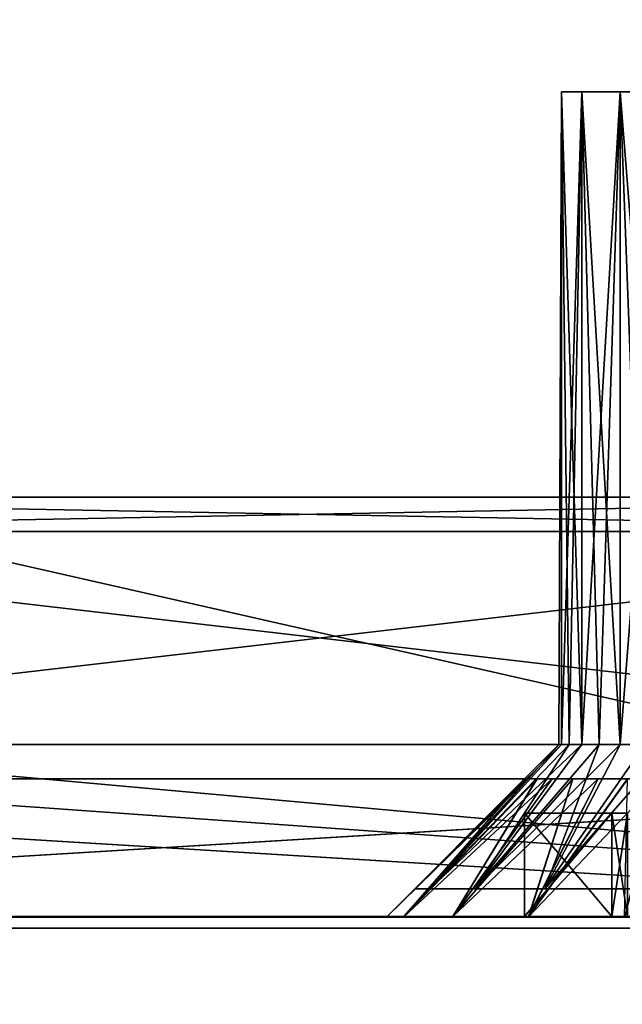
# Model space of a CAD drawing. Header units: millimetres. Extents: x -142 to 142, y -122 to 69.
# Tile 114 of 137: x 112 to 121, y -1 to 13. Entities that reach past the tile are written whole.
import ezdxf

# ---------------------------------------------------------------- set-up
doc = ezdxf.new("R2010")
doc.units = ezdxf.units.MM
doc.header["$LTSCALE"] = 65.185185
for name, color, linetype in [('1', 7, 'CONTINUOUS'), ('19', 7, 'CONTINUOUS'), ('20', 7, 'CONTINUOUS'), ('291', 7, 'CONTINUOUS'), ('297', 7, 'CONTINUOUS'), ('298', 7, 'CONTINUOUS'), ('3', 7, 'CONTINUOUS'), ('300', 7, 'CONTINUOUS'), ('313', 7, 'CONTINUOUS'), ('318', 7, 'CONTINUOUS'), ('4', 7, 'CONTINUOUS'), ('493', 7, 'CONTINUOUS'), ('494', 7, 'CONTINUOUS'), ('496', 7, 'CONTINUOUS'), ('497', 7, 'CONTINUOUS'), ('498', 7, 'CONTINUOUS'), ('499', 7, 'CONTINUOUS'), ('500', 7, 'CONTINUOUS'), ('501', 7, 'CONTINUOUS'), ('502', 7, 'CONTINUOUS'), ('503', 7, 'CONTINUOUS'), ('505', 7, 'CONTINUOUS'), ('506', 7, 'CONTINUOUS'), ('635', 7, 'CONTINUOUS'), ('636', 7, 'CONTINUOUS'), ('637', 7, 'CONTINUOUS'), ('638', 7, 'CONTINUOUS'), ('641', 7, 'CONTINUOUS'), ('646', 7, 'CONTINUOUS'), ('647', 7, 'CONTINUOUS'), ('648', 7, 'CONTINUOUS'), ('649', 7, 'CONTINUOUS'), ('692', 7, 'CONTINUOUS'), ('693', 7, 'CONTINUOUS'), ('694', 7, 'CONTINUOUS'), ('695', 7, 'CONTINUOUS'), ('698', 7, 'CONTINUOUS'), ('703', 7, 'CONTINUOUS'), ('704', 7, 'CONTINUOUS'), ('705', 7, 'CONTINUOUS'), ('706', 7, 'CONTINUOUS')]:
    doc.layers.add(name, color=color, linetype=linetype)

msp = doc.modelspace()

# ---------------------------------------------------------------- linework, layer by layer
at = {"layer": '1', "linetype": 'Continuous'}
for points in [[(134.585, 47.916, 129.548), (-76.385, 47.916, 129.548), (134.585, 0, 134.584), (134.585, 47.916, 129.548)], [(-76.385, 47.916, 129.548), (-76.385, 19, 132.587), (134.585, 0, 134.584), (-76.385, 47.916, 129.548)], [(134.585, 0, 134.584), (-132.385, 19, 132.587), (-134.585, 0, 134.584), (134.585, 0, 134.584)], [(-76.385, 19, 132.587), (-132.385, 19, 132.587), (134.585, 0, 134.584), (-76.385, 19, 132.587)]]:
    msp.add_3dface(points, dxfattribs=at)
at = {"layer": '19', "linetype": 'Continuous'}
for points in [[(134.585, -21.184, -134.584), (-134.585, -21.184, -134.584), (134.585, 27, -136.266), (134.585, -21.184, -134.584)], [(-134.585, -21.184, -134.584), (-132.385, 27, -136.266), (134.585, 27, -136.266), (-134.585, -21.184, -134.584)]]:
    msp.add_3dface(points, dxfattribs=at)
at = {"layer": '20', "linetype": 'Continuous'}
for points in [[(-132.385, -21.011, -132.389), (132.385, -21.011, -132.389), (-132.385, 24.8, -133.988), (-132.385, -21.011, -132.389)], [(132.385, -21.011, -132.389), (132.385, 24.8, -133.988), (-132.385, 24.8, -133.988), (132.385, -21.011, -132.389)]]:
    msp.add_3dface(points, dxfattribs=at)
at = {"layer": '291', "color": 250, "linetype": 'Continuous', "true_color": 0x1c1c1c}
for points in [[(102.698, 2, 129.409), (-129.405, 2, 102.702), (129.405, 2, 102.702), (102.698, 2, 129.409)], [(-129.405, 2, 102.702), (-129.405, 2, -102.702), (129.405, 2, 102.702), (-129.405, 2, 102.702)], [(-102.698, 2, -129.409), (129.405, 2, -102.702), (-129.405, 2, -102.702), (-102.698, 2, -129.409)], [(-129.405, 2, -102.702), (129.405, 2, -102.702), (129.405, 2, 102.702), (-129.405, 2, -102.702)], [(102.698, 2, -129.409), (129.405, 2, -102.702), (-102.698, 2, -129.409), (102.698, 2, -129.409)]]:
    msp.add_3dface(points, dxfattribs=at)
at = {"layer": '297', "color": 18, "linetype": 'Continuous', "true_color": 0x000000}
for points in [[(129.405, 6.1, 102.702), (102.905, 6.1, 29.2), (-129.405, 6.1, 102.702), (129.405, 6.1, 102.702)], [(-102.698, 6.1, 129.409), (129.405, 6.1, 102.702), (-129.405, 6.1, 102.702), (-102.698, 6.1, 129.409)], [(102.698, 6.1, 129.409), (129.405, 6.1, 102.702), (-102.698, 6.1, 129.409), (102.698, 6.1, 129.409)], [(102.698, 6.1, -129.409), (102.905, 6.1, -102.909), (129.405, 6.1, -102.702), (102.698, 6.1, -129.409)], [(129.405, 6.1, -102.702), (102.905, 6.1, 29.2), (129.405, 6.1, 102.702), (129.405, 6.1, -102.702)], [(102.905, 6.1, -102.909), (102.905, 6.1, 29.2), (129.405, 6.1, -102.702), (102.905, 6.1, -102.909)]]:
    msp.add_3dface(points, dxfattribs=at)
at = {"layer": '298', "color": 250, "linetype": 'Continuous', "true_color": 0x1c1c1c}
for points in [[(129.759, 5.6, 103.055), (103.052, 5.6, 129.762), (129.759, 2.5, 103.055), (129.759, 5.6, 103.055)], [(103.052, 5.6, 129.762), (103.052, 2.5, 129.762), (129.759, 2.5, 103.055), (103.052, 5.6, 129.762)]]:
    msp.add_3dface(points, dxfattribs=at)
at = {"layer": '3', "linetype": 'Continuous'}
for points in [[(132.385, -0.173, 132.39), (-132.385, -0.173, 132.39), (132.385, 46.004, 127.537), (132.385, -0.173, 132.39)], [(132.385, 46.004, 127.537), (-132.385, -0.173, 132.39), (-74.185, 16.8, 130.606), (132.385, 46.004, 127.537)]]:
    msp.add_3dface(points, dxfattribs=at)
at = {"layer": '300', "color": 250, "linetype": 'Continuous', "true_color": 0x1c1c1c}
for points in [[(129.759, 5.6, -103.055), (103.052, 2.5, -129.762), (103.052, 5.6, -129.762), (129.759, 5.6, -103.055)], [(129.759, 2.5, -103.055), (103.052, 2.5, -129.762), (129.759, 5.6, -103.055), (129.759, 2.5, -103.055)]]:
    msp.add_3dface(points, dxfattribs=at)
at = {"layer": '313', "color": 250, "linetype": 'Continuous', "true_color": 0x1c1c1c}
for points in [[(102.698, 6.1, 129.409), (103.052, 5.6, 129.762), (129.759, 5.6, 103.055), (102.698, 6.1, 129.409)], [(129.405, 6.1, 102.702), (102.698, 6.1, 129.409), (129.759, 5.6, 103.055), (129.405, 6.1, 102.702)]]:
    msp.add_3dface(points, dxfattribs=at)
at = {"layer": '318', "color": 250, "linetype": 'Continuous', "true_color": 0x1c1c1c}
for points in [[(102.698, 6.1, -129.409), (129.405, 6.1, -102.702), (103.052, 5.6, -129.762), (102.698, 6.1, -129.409)], [(129.405, 6.1, -102.702), (129.759, 5.6, -103.055), (103.052, 5.6, -129.762), (129.405, 6.1, -102.702)]]:
    msp.add_3dface(points, dxfattribs=at)
at = {"layer": '4', "linetype": 'Continuous'}
for points in [[(134.585, 0, 134.584), (-134.585, 0, 134.584), (-132.385, -0.173, 132.39), (134.585, 0, 134.584)], [(134.585, 0, 134.584), (-132.385, -0.173, 132.39), (132.385, -0.173, 132.39), (134.585, 0, 134.584)]]:
    msp.add_3dface(points, dxfattribs=at)
at = {"layer": '493', "linetype": 'Continuous'}
for points in [[(119.566, 2, -123.41), (97.635, 2, -130.634), (119.431, 2, -122.905), (119.566, 2, -123.41)], [(119.787, 2, -123.884), (97.635, 2, -130.634), (119.566, 2, -123.41), (119.787, 2, -123.884)], [(120.087, 2, -124.312), (97.635, 2, -130.634), (119.787, 2, -123.884), (120.087, 2, -124.312)], [(120.457, 2, -124.682), (97.635, 2, -130.634), (120.087, 2, -124.312), (120.457, 2, -124.682)], [(120.885, 2, -124.982), (97.635, 2, -130.634), (120.457, 2, -124.682), (120.885, 2, -124.982)], [(119.431, 2, -121.863), (97.635, 2, -130.634), (119.566, 2, -121.358), (119.431, 2, -121.863)], [(97.635, 2, -130.634), (119.385, 2, -122.384), (119.431, 2, -122.905), (97.635, 2, -130.634)], [(119.385, 2, -122.384), (97.635, 2, -130.634), (119.431, 2, -121.863), (119.385, 2, -122.384)], [(130.635, 2, -130.634), (97.635, 2, -130.634), (120.885, 2, -124.982), (130.635, 2, -130.634)], [(97.635, 2, -130.634), (130.635, 2, -80.634), (119.566, 2, -121.358), (97.635, 2, -130.634)], [(119.566, 2, -121.358), (130.635, 2, -80.634), (119.787, 2, -120.884), (119.566, 2, -121.358)], [(119.787, 2, -120.884), (130.635, 2, -80.634), (120.087, 2, -120.456), (119.787, 2, -120.884)], [(120.087, 2, -120.456), (130.635, 2, -80.634), (120.457, 2, -120.086), (120.087, 2, -120.456)], [(120.457, 2, -120.086), (130.635, 2, -80.634), (120.885, 2, -119.786), (120.457, 2, -120.086)]]:
    msp.add_3dface(points, dxfattribs=at)
at = {"layer": '494', "linetype": 'Continuous'}
for points in [[(120.84, 0, -127.139), (97.635, 0, -130.634), (122.385, 0, -127.384), (120.84, 0, -127.139)], [(119.446, 0, -126.429), (97.635, 0, -130.634), (120.84, 0, -127.139), (119.446, 0, -126.429)], [(118.34, 0, -125.323), (97.635, 0, -130.634), (119.446, 0, -126.429), (118.34, 0, -125.323)], [(117.63, 0, -123.929), (97.635, 0, -130.634), (118.34, 0, -125.323), (117.63, 0, -123.929)], [(97.635, 0, -130.634), (117.385, 0, -122.384), (117.63, 0, -120.839), (97.635, 0, -130.634)], [(117.385, 0, -122.384), (97.635, 0, -130.634), (117.63, 0, -123.929), (117.385, 0, -122.384)], [(130.635, 0, -80.634), (97.635, 0, -130.634), (119.446, 0, -118.339), (130.635, 0, -80.634)], [(119.446, 0, -118.339), (97.635, 0, -130.634), (118.34, 0, -119.445), (119.446, 0, -118.339)], [(118.34, 0, -119.445), (97.635, 0, -130.634), (117.63, 0, -120.839), (118.34, 0, -119.445)], [(97.635, 0, -130.634), (130.635, 0, -130.634), (122.385, 0, -127.384), (97.635, 0, -130.634)], [(120.84, 0, -117.629), (130.635, 0, -80.634), (119.446, 0, -118.339), (120.84, 0, -117.629)]]:
    msp.add_3dface(points, dxfattribs=at)
at = {"layer": '496', "linetype": 'Continuous'}
for points in [[(130.635, 2, -80.634), (97.635, 2, -130.634), (130.635, 0, -80.634), (130.635, 2, -80.634)], [(97.635, 2, -130.634), (97.635, 0, -130.634), (130.635, 0, -80.634), (97.635, 2, -130.634)]]:
    msp.add_3dface(points, dxfattribs=at)
at = {"layer": '497', "linetype": 'Continuous'}
for points in [[(97.635, 2, -130.634), (130.635, 2, -130.634), (97.635, 0, -130.634), (97.635, 2, -130.634)], [(130.635, 2, -130.634), (130.635, 0, -130.634), (97.635, 0, -130.634), (130.635, 2, -130.634)]]:
    msp.add_3dface(points, dxfattribs=at)
at = {"layer": '498', "linetype": 'Continuous'}
for points in [[(117.385, 0, -122.384), (119.431, 2, -121.863), (117.63, 0, -120.839), (117.385, 0, -122.384)], [(119.385, 2, -122.384), (119.431, 2, -121.863), (117.385, 0, -122.384), (119.385, 2, -122.384)], [(119.787, 2, -120.884), (118.34, 0, -119.445), (117.63, 0, -120.839), (119.787, 2, -120.884)], [(119.566, 2, -121.358), (119.787, 2, -120.884), (117.63, 0, -120.839), (119.566, 2, -121.358)], [(119.431, 2, -121.863), (119.566, 2, -121.358), (117.63, 0, -120.839), (119.431, 2, -121.863)], [(120.457, 2, -120.086), (119.446, 0, -118.339), (118.34, 0, -119.445), (120.457, 2, -120.086)], [(120.087, 2, -120.456), (120.457, 2, -120.086), (118.34, 0, -119.445), (120.087, 2, -120.456)], [(119.787, 2, -120.884), (120.087, 2, -120.456), (118.34, 0, -119.445), (119.787, 2, -120.884)], [(121.359, 2, -119.565), (120.84, 0, -117.629), (119.446, 0, -118.339), (121.359, 2, -119.565)], [(120.885, 2, -119.786), (121.359, 2, -119.565), (119.446, 0, -118.339), (120.885, 2, -119.786)], [(120.457, 2, -120.086), (120.885, 2, -119.786), (119.446, 0, -118.339), (120.457, 2, -120.086)]]:
    msp.add_3dface(points, dxfattribs=at)
at = {"layer": '499', "linetype": 'Continuous'}
for points in [[(119.385, 2, -122.384), (117.385, 0, -122.384), (117.63, 0, -123.929), (119.385, 2, -122.384)], [(119.566, 2, -123.41), (117.63, 0, -123.929), (118.34, 0, -125.323), (119.566, 2, -123.41)], [(119.566, 2, -123.41), (119.431, 2, -122.905), (117.63, 0, -123.929), (119.566, 2, -123.41)], [(119.431, 2, -122.905), (119.385, 2, -122.384), (117.63, 0, -123.929), (119.431, 2, -122.905)], [(119.787, 2, -123.884), (119.566, 2, -123.41), (118.34, 0, -125.323), (119.787, 2, -123.884)], [(120.087, 2, -124.312), (118.34, 0, -125.323), (119.446, 0, -126.429), (120.087, 2, -124.312)], [(120.087, 2, -124.312), (119.787, 2, -123.884), (118.34, 0, -125.323), (120.087, 2, -124.312)], [(120.457, 2, -124.682), (120.087, 2, -124.312), (119.446, 0, -126.429), (120.457, 2, -124.682)], [(120.885, 2, -124.982), (119.446, 0, -126.429), (120.84, 0, -127.139), (120.885, 2, -124.982)], [(120.885, 2, -124.982), (120.457, 2, -124.682), (119.446, 0, -126.429), (120.885, 2, -124.982)]]:
    msp.add_3dface(points, dxfattribs=at)
at = {"layer": '500', "linetype": 'Continuous'}
for points in [[(122.387, 2, 125.384), (97.64, 2, 130.649), (122.908, 2, 125.338), (122.387, 2, 125.384)], [(121.866, 2, 125.339), (97.64, 2, 130.649), (122.387, 2, 125.384), (121.866, 2, 125.339)], [(121.361, 2, 125.204), (97.64, 2, 130.649), (121.866, 2, 125.339), (121.361, 2, 125.204)], [(120.887, 2, 124.983), (97.64, 2, 130.649), (121.361, 2, 125.204), (120.887, 2, 124.983)], [(120.458, 2, 124.683), (97.64, 2, 130.649), (120.887, 2, 124.983), (120.458, 2, 124.683)], [(120.088, 2, 124.314), (97.64, 2, 130.649), (120.458, 2, 124.683), (120.088, 2, 124.314)], [(119.788, 2, 123.886), (97.64, 2, 130.649), (120.088, 2, 124.314), (119.788, 2, 123.886)], [(119.567, 2, 123.412), (97.64, 2, 130.649), (119.788, 2, 123.886), (119.567, 2, 123.412)], [(119.431, 2, 122.907), (97.64, 2, 130.649), (119.567, 2, 123.412), (119.431, 2, 122.907)], [(97.64, 2, 130.649), (130.64, 2, 130.629), (122.908, 2, 125.338), (97.64, 2, 130.649)], [(130.61, 2, 80.629), (97.64, 2, 130.649), (120.883, 2, 119.787), (130.61, 2, 80.629)], [(119.385, 2, 122.386), (97.64, 2, 130.649), (119.431, 2, 122.907), (119.385, 2, 122.386)], [(119.43, 2, 121.865), (97.64, 2, 130.649), (119.385, 2, 122.386), (119.43, 2, 121.865)], [(119.565, 2, 121.36), (97.64, 2, 130.649), (119.43, 2, 121.865), (119.565, 2, 121.36)], [(119.786, 2, 120.885), (97.64, 2, 130.649), (119.565, 2, 121.36), (119.786, 2, 120.885)], [(120.086, 2, 120.457), (97.64, 2, 130.649), (119.786, 2, 120.885), (120.086, 2, 120.457)], [(120.455, 2, 120.087), (97.64, 2, 130.649), (120.086, 2, 120.457), (120.455, 2, 120.087)], [(120.883, 2, 119.787), (97.64, 2, 130.649), (120.455, 2, 120.087), (120.883, 2, 119.787)]]:
    msp.add_3dface(points, dxfattribs=at)
at = {"layer": '501', "linetype": 'Continuous'}
for points in [[(97.64, 0, 130.649), (130.61, 0, 80.629), (117.629, 0, 120.842), (97.64, 0, 130.649)], [(118.342, 0, 125.325), (97.64, 0, 130.649), (117.631, 0, 123.932), (118.342, 0, 125.325)], [(119.449, 0, 126.431), (97.64, 0, 130.649), (118.342, 0, 125.325), (119.449, 0, 126.431)], [(120.843, 0, 127.14), (97.64, 0, 130.649), (119.449, 0, 126.431), (120.843, 0, 127.14)], [(117.385, 0, 122.387), (97.64, 0, 130.649), (117.629, 0, 120.842), (117.385, 0, 122.387)], [(117.631, 0, 123.932), (97.64, 0, 130.649), (117.385, 0, 122.387), (117.631, 0, 123.932)], [(130.64, 0, 130.629), (97.64, 0, 130.649), (120.843, 0, 127.14), (130.64, 0, 130.629)], [(117.629, 0, 120.842), (130.61, 0, 80.629), (118.338, 0, 119.447), (117.629, 0, 120.842)], [(118.338, 0, 119.447), (130.61, 0, 80.629), (119.444, 0, 118.341), (118.338, 0, 119.447)], [(119.444, 0, 118.341), (130.61, 0, 80.629), (120.837, 0, 117.63), (119.444, 0, 118.341)]]:
    msp.add_3dface(points, dxfattribs=at)
at = {"layer": '502', "linetype": 'Continuous'}
for points in [[(130.64, 2, 130.629), (97.64, 2, 130.649), (130.64, 0, 130.629), (130.64, 2, 130.629)], [(130.64, 0, 130.629), (97.64, 2, 130.649), (97.64, 0, 130.649), (130.64, 0, 130.629)]]:
    msp.add_3dface(points, dxfattribs=at)
at = {"layer": '503', "linetype": 'Continuous'}
for points in [[(97.64, 2, 130.649), (130.61, 2, 80.629), (97.64, 0, 130.649), (97.64, 2, 130.649)], [(130.61, 2, 80.629), (130.61, 0, 80.629), (97.64, 0, 130.649), (130.61, 2, 80.629)]]:
    msp.add_3dface(points, dxfattribs=at)
at = {"layer": '505', "linetype": 'Continuous'}
for points in [[(119.385, 2, 122.386), (117.385, 0, 122.387), (117.629, 0, 120.842), (119.385, 2, 122.386)], [(119.43, 2, 121.865), (119.385, 2, 122.386), (117.629, 0, 120.842), (119.43, 2, 121.865)], [(119.565, 2, 121.36), (117.629, 0, 120.842), (118.338, 0, 119.447), (119.565, 2, 121.36)], [(119.565, 2, 121.36), (119.43, 2, 121.865), (117.629, 0, 120.842), (119.565, 2, 121.36)], [(119.786, 2, 120.885), (119.565, 2, 121.36), (118.338, 0, 119.447), (119.786, 2, 120.885)], [(120.086, 2, 120.457), (118.338, 0, 119.447), (119.444, 0, 118.341), (120.086, 2, 120.457)], [(120.086, 2, 120.457), (119.786, 2, 120.885), (118.338, 0, 119.447), (120.086, 2, 120.457)], [(120.455, 2, 120.087), (120.086, 2, 120.457), (119.444, 0, 118.341), (120.455, 2, 120.087)], [(120.883, 2, 119.787), (119.444, 0, 118.341), (120.837, 0, 117.63), (120.883, 2, 119.787)], [(120.883, 2, 119.787), (120.455, 2, 120.087), (119.444, 0, 118.341), (120.883, 2, 119.787)]]:
    msp.add_3dface(points, dxfattribs=at)
at = {"layer": '506', "linetype": 'Continuous'}
for points in [[(119.431, 2, 122.907), (117.631, 0, 123.932), (117.385, 0, 122.387), (119.431, 2, 122.907)], [(119.385, 2, 122.386), (119.431, 2, 122.907), (117.385, 0, 122.387), (119.385, 2, 122.386)], [(119.788, 2, 123.886), (118.342, 0, 125.325), (117.631, 0, 123.932), (119.788, 2, 123.886)], [(119.567, 2, 123.412), (119.788, 2, 123.886), (117.631, 0, 123.932), (119.567, 2, 123.412)], [(119.431, 2, 122.907), (119.567, 2, 123.412), (117.631, 0, 123.932), (119.431, 2, 122.907)], [(120.458, 2, 124.683), (119.449, 0, 126.431), (118.342, 0, 125.325), (120.458, 2, 124.683)], [(120.088, 2, 124.314), (120.458, 2, 124.683), (118.342, 0, 125.325), (120.088, 2, 124.314)], [(119.788, 2, 123.886), (120.088, 2, 124.314), (118.342, 0, 125.325), (119.788, 2, 123.886)], [(120.887, 2, 124.983), (121.361, 2, 125.204), (119.449, 0, 126.431), (120.887, 2, 124.983)], [(120.458, 2, 124.683), (120.887, 2, 124.983), (119.449, 0, 126.431), (120.458, 2, 124.683)], [(121.361, 2, 125.204), (120.843, 0, 127.14), (119.449, 0, 126.431), (121.361, 2, 125.204)]]:
    msp.add_3dface(points, dxfattribs=at)
at = {"layer": '635', "linetype": 'Continuous'}
for points in [[(117.785, 0, -122.384), (118.01, 0, -123.805), (118.01, 0, -120.962), (117.785, 0, -122.384)], [(118.01, 0, -123.805), (118.663, 0, -125.088), (118.01, 0, -120.962), (118.01, 0, -123.805)], [(118.01, 0, -120.962), (118.663, 0, -125.088), (118.663, 0, -119.68), (118.01, 0, -120.962)], [(118.663, 0, -119.68), (119.681, 0, -126.105), (119.385, 0, -122.384), (118.663, 0, -119.68)], [(118.663, 0, -125.088), (119.681, 0, -126.105), (118.663, 0, -119.68), (118.663, 0, -125.088)], [(119.681, 0, -118.662), (118.663, 0, -119.68), (119.385, 0, -122.384), (119.681, 0, -118.662)], [(119.385, 0, -122.384), (119.681, 0, -126.105), (120.653, 0, -123.384), (119.385, 0, -122.384)], [(120.653, 0, -121.384), (119.681, 0, -118.662), (119.385, 0, -122.384), (120.653, 0, -121.384)], [(119.681, 0, -126.105), (120.963, 0, -126.759), (120.653, 0, -123.384), (119.681, 0, -126.105)], [(120.963, 0, -118.009), (119.681, 0, -118.662), (120.885, 0, -119.786), (120.963, 0, -118.009)], [(120.885, 0, -119.786), (119.681, 0, -118.662), (120.653, 0, -121.384), (120.885, 0, -119.786)], [(120.653, 0, -123.384), (120.963, 0, -126.759), (120.885, 0, -124.982), (120.653, 0, -123.384)]]:
    msp.add_3dface(points, dxfattribs=at)
at = {"layer": '636', "linetype": 'Continuous'}
for points in [[(117.785, 0.4, -122.384), (118.01, 0.4, -120.962), (119.885, 2.5, -122.384), (117.785, 0.4, -122.384)], [(118.01, 0.4, -123.805), (117.785, 0.4, -122.384), (119.923, 2.5, -122.818), (118.01, 0.4, -123.805)], [(119.923, 2.5, -122.818), (117.785, 0.4, -122.384), (119.885, 2.5, -122.384), (119.923, 2.5, -122.818)], [(118.01, 0.4, -120.962), (118.664, 0.4, -119.68), (120.036, 2.5, -121.529), (118.01, 0.4, -120.962)], [(119.885, 2.5, -122.384), (118.01, 0.4, -120.962), (119.923, 2.5, -121.95), (119.885, 2.5, -122.384)], [(119.923, 2.5, -121.95), (118.01, 0.4, -120.962), (120.036, 2.5, -121.529), (119.923, 2.5, -121.95)], [(120.036, 2.5, -123.239), (118.01, 0.4, -123.805), (119.923, 2.5, -122.818), (120.036, 2.5, -123.239)], [(120.22, 2.5, -123.634), (118.01, 0.4, -123.805), (120.036, 2.5, -123.239), (120.22, 2.5, -123.634)], [(118.664, 0.4, -125.088), (118.01, 0.4, -123.805), (120.22, 2.5, -123.634), (118.664, 0.4, -125.088)], [(120.036, 2.5, -121.529), (118.664, 0.4, -119.68), (120.22, 2.5, -121.134), (120.036, 2.5, -121.529)], [(120.22, 2.5, -121.134), (118.664, 0.4, -119.68), (120.47, 2.5, -120.777), (120.22, 2.5, -121.134)], [(118.664, 0.4, -119.68), (119.681, 0.4, -118.662), (120.47, 2.5, -120.777), (118.664, 0.4, -119.68)], [(120.47, 2.5, -123.991), (118.664, 0.4, -125.088), (120.22, 2.5, -123.634), (120.47, 2.5, -123.991)], [(120.778, 2.5, -124.299), (118.664, 0.4, -125.088), (120.47, 2.5, -123.991), (120.778, 2.5, -124.299)], [(119.681, 0.4, -126.105), (118.664, 0.4, -125.088), (120.778, 2.5, -124.299), (119.681, 0.4, -126.105)], [(120.778, 2.5, -120.469), (119.681, 0.4, -118.662), (121.135, 2.5, -120.219), (120.778, 2.5, -120.469)], [(120.47, 2.5, -120.777), (119.681, 0.4, -118.662), (120.778, 2.5, -120.469), (120.47, 2.5, -120.777)], [(119.681, 0.4, -118.662), (120.964, 0.4, -118.009), (121.135, 2.5, -120.219), (119.681, 0.4, -118.662)], [(121.135, 2.5, -124.549), (119.681, 0.4, -126.105), (120.778, 2.5, -124.299), (121.135, 2.5, -124.549)], [(121.53, 2.5, -124.733), (119.681, 0.4, -126.105), (121.135, 2.5, -124.549), (121.53, 2.5, -124.733)], [(120.964, 0.4, -126.759), (119.681, 0.4, -126.105), (121.53, 2.5, -124.733), (120.964, 0.4, -126.759)]]:
    msp.add_3dface(points, dxfattribs=at)
at = {"layer": '637', "linetype": 'Continuous'}
for points in [[(119.923, 2.5, -122.818), (119.885, 2.5, -122.384), (119.923, 12, -122.818), (119.923, 2.5, -122.818)], [(119.885, 2.5, -122.384), (119.923, 2.5, -121.95), (119.923, 12, -122.818), (119.885, 2.5, -122.384)], [(119.923, 12, -122.818), (119.923, 2.5, -121.95), (119.923, 12, -121.95), (119.923, 12, -122.818)], [(120.036, 2.5, -121.529), (120.22, 2.5, -121.134), (119.923, 12, -121.95), (120.036, 2.5, -121.529)], [(119.923, 12, -121.95), (120.22, 2.5, -121.134), (120.22, 12, -121.134), (119.923, 12, -121.95)], [(119.923, 2.5, -121.95), (120.036, 2.5, -121.529), (119.923, 12, -121.95), (119.923, 2.5, -121.95)], [(120.036, 2.5, -123.239), (119.923, 2.5, -122.818), (120.22, 12, -123.634), (120.036, 2.5, -123.239)], [(120.22, 12, -123.634), (119.923, 2.5, -122.818), (119.923, 12, -122.818), (120.22, 12, -123.634)], [(120.22, 2.5, -123.634), (120.036, 2.5, -123.239), (120.22, 12, -123.634), (120.22, 2.5, -123.634)], [(120.22, 2.5, -121.134), (120.47, 2.5, -120.777), (120.22, 12, -121.134), (120.22, 2.5, -121.134)], [(120.47, 2.5, -120.777), (120.778, 2.5, -120.469), (120.22, 12, -121.134), (120.47, 2.5, -120.777)], [(120.22, 12, -121.134), (120.778, 2.5, -120.469), (120.778, 12, -120.469), (120.22, 12, -121.134)], [(120.47, 2.5, -123.991), (120.22, 2.5, -123.634), (120.778, 12, -124.299), (120.47, 2.5, -123.991)], [(120.778, 12, -124.299), (120.22, 2.5, -123.634), (120.22, 12, -123.634), (120.778, 12, -124.299)], [(120.778, 2.5, -124.299), (120.47, 2.5, -123.991), (120.778, 12, -124.299), (120.778, 2.5, -124.299)], [(120.778, 2.5, -120.469), (121.135, 2.5, -120.219), (120.778, 12, -120.469), (120.778, 2.5, -120.469)], [(121.135, 2.5, -120.219), (121.53, 2.5, -120.035), (120.778, 12, -120.469), (121.135, 2.5, -120.219)], [(120.778, 12, -120.469), (121.53, 2.5, -120.035), (121.53, 12, -120.035), (120.778, 12, -120.469)], [(121.135, 2.5, -124.549), (120.778, 2.5, -124.299), (121.53, 12, -124.733), (121.135, 2.5, -124.549)], [(121.53, 12, -124.733), (120.778, 2.5, -124.299), (120.778, 12, -124.299), (121.53, 12, -124.733)]]:
    msp.add_3dface(points, dxfattribs=at)
at = {"layer": '638', "linetype": 'Continuous'}
for points in [[(120.22, 12, -123.634), (119.923, 12, -122.818), (120.22, 12, -121.134), (120.22, 12, -123.634)], [(119.923, 12, -122.818), (119.923, 12, -121.95), (120.22, 12, -121.134), (119.923, 12, -122.818)], [(120.778, 12, -124.299), (120.22, 12, -123.634), (120.778, 12, -120.469), (120.778, 12, -124.299)], [(120.22, 12, -123.634), (120.22, 12, -121.134), (120.778, 12, -120.469), (120.22, 12, -123.634)], [(121.53, 12, -124.733), (120.778, 12, -124.299), (121.53, 12, -120.035), (121.53, 12, -124.733)], [(120.778, 12, -124.299), (120.778, 12, -120.469), (121.53, 12, -120.035), (120.778, 12, -124.299)]]:
    msp.add_3dface(points, dxfattribs=at)
at = {"layer": '641', "linetype": 'Continuous'}
for points in [[(119.385, 1.5, -122.384), (120.653, 1.5, -123.384), (120.653, 1.5, -121.384), (119.385, 1.5, -122.384)], [(120.653, 1.5, -123.384), (120.885, 1.5, -124.982), (120.653, 1.5, -121.384), (120.653, 1.5, -123.384)], [(120.653, 1.5, -121.384), (120.885, 1.5, -124.982), (120.885, 1.5, -119.786), (120.653, 1.5, -121.384)]]:
    msp.add_3dface(points, dxfattribs=at)
at = {"layer": '646', "linetype": 'Continuous'}
for points in [[(120.885, 0, -119.786), (120.653, 0, -121.384), (120.885, 1.5, -119.786), (120.885, 0, -119.786)], [(120.653, 0, -121.384), (120.653, 1.5, -121.384), (120.885, 1.5, -119.786), (120.653, 0, -121.384)]]:
    msp.add_3dface(points, dxfattribs=at)
at = {"layer": '647', "linetype": 'Continuous'}
for points in [[(120.653, 0, -121.384), (119.385, 0, -122.384), (120.653, 1.5, -121.384), (120.653, 0, -121.384)], [(119.385, 0, -122.384), (119.385, 1.5, -122.384), (120.653, 1.5, -121.384), (119.385, 0, -122.384)]]:
    msp.add_3dface(points, dxfattribs=at)
at = {"layer": '648', "linetype": 'Continuous'}
for points in [[(119.385, 0, -122.384), (120.653, 0, -123.384), (119.385, 1.5, -122.384), (119.385, 0, -122.384)], [(120.653, 0, -123.384), (120.653, 1.5, -123.384), (119.385, 1.5, -122.384), (120.653, 0, -123.384)]]:
    msp.add_3dface(points, dxfattribs=at)
at = {"layer": '649', "linetype": 'Continuous'}
for points in [[(120.885, 0, -124.982), (120.885, 1.5, -124.982), (120.653, 1.5, -123.384), (120.885, 0, -124.982)], [(120.653, 0, -123.384), (120.885, 0, -124.982), (120.653, 1.5, -123.384), (120.653, 0, -123.384)]]:
    msp.add_3dface(points, dxfattribs=at)
at = {"layer": '692', "linetype": 'Continuous'}
for points in [[(117.785, 0, 122.384), (118.01, 0, 120.962), (118.01, 0, 123.805), (117.785, 0, 122.384)], [(118.01, 0, 120.962), (118.663, 0, 119.68), (118.01, 0, 123.805), (118.01, 0, 120.962)], [(118.01, 0, 123.805), (118.663, 0, 119.68), (118.663, 0, 125.088), (118.01, 0, 123.805)], [(118.663, 0, 125.088), (119.681, 0, 118.662), (119.385, 0, 122.384), (118.663, 0, 125.088)], [(118.663, 0, 119.68), (119.681, 0, 118.662), (118.663, 0, 125.088), (118.663, 0, 119.68)], [(119.681, 0, 126.105), (118.663, 0, 125.088), (119.385, 0, 122.384), (119.681, 0, 126.105)], [(119.385, 0, 122.384), (119.681, 0, 118.662), (120.653, 0, 121.384), (119.385, 0, 122.384)], [(120.653, 0, 123.384), (119.681, 0, 126.105), (119.385, 0, 122.384), (120.653, 0, 123.384)], [(119.681, 0, 118.662), (120.963, 0, 118.009), (120.653, 0, 121.384), (119.681, 0, 118.662)], [(120.963, 0, 126.759), (119.681, 0, 126.105), (120.885, 0, 124.982), (120.963, 0, 126.759)], [(120.885, 0, 124.982), (119.681, 0, 126.105), (120.653, 0, 123.384), (120.885, 0, 124.982)], [(120.653, 0, 121.384), (120.963, 0, 118.009), (120.885, 0, 119.786), (120.653, 0, 121.384)]]:
    msp.add_3dface(points, dxfattribs=at)
at = {"layer": '693', "linetype": 'Continuous'}
for points in [[(117.785, 0.4, 122.384), (118.01, 0.4, 123.805), (119.885, 2.5, 122.384), (117.785, 0.4, 122.384)], [(118.01, 0.4, 120.962), (117.785, 0.4, 122.384), (119.923, 2.5, 121.95), (118.01, 0.4, 120.962)], [(119.923, 2.5, 121.95), (117.785, 0.4, 122.384), (119.885, 2.5, 122.384), (119.923, 2.5, 121.95)], [(118.01, 0.4, 123.805), (118.664, 0.4, 125.088), (120.036, 2.5, 123.239), (118.01, 0.4, 123.805)], [(119.885, 2.5, 122.384), (118.01, 0.4, 123.805), (119.923, 2.5, 122.818), (119.885, 2.5, 122.384)], [(119.923, 2.5, 122.818), (118.01, 0.4, 123.805), (120.036, 2.5, 123.239), (119.923, 2.5, 122.818)], [(120.036, 2.5, 121.529), (118.01, 0.4, 120.962), (119.923, 2.5, 121.95), (120.036, 2.5, 121.529)], [(120.22, 2.5, 121.134), (118.01, 0.4, 120.962), (120.036, 2.5, 121.529), (120.22, 2.5, 121.134)], [(118.664, 0.4, 119.68), (118.01, 0.4, 120.962), (120.22, 2.5, 121.134), (118.664, 0.4, 119.68)], [(120.036, 2.5, 123.239), (118.664, 0.4, 125.088), (120.22, 2.5, 123.634), (120.036, 2.5, 123.239)], [(120.22, 2.5, 123.634), (118.664, 0.4, 125.088), (120.47, 2.5, 123.991), (120.22, 2.5, 123.634)], [(118.664, 0.4, 125.088), (119.681, 0.4, 126.105), (120.47, 2.5, 123.991), (118.664, 0.4, 125.088)], [(120.47, 2.5, 120.777), (118.664, 0.4, 119.68), (120.22, 2.5, 121.134), (120.47, 2.5, 120.777)], [(120.778, 2.5, 120.469), (118.664, 0.4, 119.68), (120.47, 2.5, 120.777), (120.778, 2.5, 120.469)], [(119.681, 0.4, 118.662), (118.664, 0.4, 119.68), (120.778, 2.5, 120.469), (119.681, 0.4, 118.662)], [(120.778, 2.5, 124.299), (119.681, 0.4, 126.105), (121.135, 2.5, 124.549), (120.778, 2.5, 124.299)], [(120.47, 2.5, 123.991), (119.681, 0.4, 126.105), (120.778, 2.5, 124.299), (120.47, 2.5, 123.991)], [(119.681, 0.4, 126.105), (120.964, 0.4, 126.759), (121.135, 2.5, 124.549), (119.681, 0.4, 126.105)], [(121.135, 2.5, 120.219), (119.681, 0.4, 118.662), (120.778, 2.5, 120.469), (121.135, 2.5, 120.219)], [(121.53, 2.5, 120.035), (119.681, 0.4, 118.662), (121.135, 2.5, 120.219), (121.53, 2.5, 120.035)], [(120.964, 0.4, 118.009), (119.681, 0.4, 118.662), (121.53, 2.5, 120.035), (120.964, 0.4, 118.009)]]:
    msp.add_3dface(points, dxfattribs=at)
at = {"layer": '694', "linetype": 'Continuous'}
for points in [[(119.923, 2.5, 121.95), (119.885, 2.5, 122.384), (119.923, 12, 121.95), (119.923, 2.5, 121.95)], [(119.885, 2.5, 122.384), (119.923, 2.5, 122.818), (119.923, 12, 121.95), (119.885, 2.5, 122.384)], [(119.923, 12, 121.95), (119.923, 2.5, 122.818), (119.923, 12, 122.818), (119.923, 12, 121.95)], [(120.036, 2.5, 123.239), (120.22, 2.5, 123.634), (119.923, 12, 122.818), (120.036, 2.5, 123.239)], [(119.923, 12, 122.818), (120.22, 2.5, 123.634), (120.22, 12, 123.634), (119.923, 12, 122.818)], [(119.923, 2.5, 122.818), (120.036, 2.5, 123.239), (119.923, 12, 122.818), (119.923, 2.5, 122.818)], [(120.036, 2.5, 121.529), (119.923, 2.5, 121.95), (120.22, 12, 121.134), (120.036, 2.5, 121.529)], [(120.22, 12, 121.134), (119.923, 2.5, 121.95), (119.923, 12, 121.95), (120.22, 12, 121.134)], [(120.22, 2.5, 121.134), (120.036, 2.5, 121.529), (120.22, 12, 121.134), (120.22, 2.5, 121.134)], [(120.22, 2.5, 123.634), (120.47, 2.5, 123.991), (120.22, 12, 123.634), (120.22, 2.5, 123.634)], [(120.47, 2.5, 123.991), (120.778, 2.5, 124.299), (120.22, 12, 123.634), (120.47, 2.5, 123.991)], [(120.22, 12, 123.634), (120.778, 2.5, 124.299), (120.778, 12, 124.299), (120.22, 12, 123.634)], [(120.47, 2.5, 120.777), (120.22, 2.5, 121.134), (120.778, 12, 120.469), (120.47, 2.5, 120.777)], [(120.778, 12, 120.469), (120.22, 2.5, 121.134), (120.22, 12, 121.134), (120.778, 12, 120.469)], [(120.778, 2.5, 120.469), (120.47, 2.5, 120.777), (120.778, 12, 120.469), (120.778, 2.5, 120.469)], [(120.778, 2.5, 124.299), (121.135, 2.5, 124.549), (120.778, 12, 124.299), (120.778, 2.5, 124.299)], [(121.135, 2.5, 124.549), (121.53, 2.5, 124.733), (120.778, 12, 124.299), (121.135, 2.5, 124.549)], [(120.778, 12, 124.299), (121.53, 2.5, 124.733), (121.53, 12, 124.733), (120.778, 12, 124.299)], [(121.135, 2.5, 120.219), (120.778, 2.5, 120.469), (121.53, 12, 120.035), (121.135, 2.5, 120.219)], [(121.53, 12, 120.035), (120.778, 2.5, 120.469), (120.778, 12, 120.469), (121.53, 12, 120.035)]]:
    msp.add_3dface(points, dxfattribs=at)
at = {"layer": '695', "linetype": 'Continuous'}
for points in [[(120.22, 12, 121.134), (119.923, 12, 121.95), (120.22, 12, 123.634), (120.22, 12, 121.134)], [(119.923, 12, 121.95), (119.923, 12, 122.818), (120.22, 12, 123.634), (119.923, 12, 121.95)], [(120.778, 12, 120.469), (120.22, 12, 121.134), (120.778, 12, 124.299), (120.778, 12, 120.469)], [(120.22, 12, 121.134), (120.22, 12, 123.634), (120.778, 12, 124.299), (120.22, 12, 121.134)], [(121.53, 12, 120.035), (120.778, 12, 120.469), (121.53, 12, 124.733), (121.53, 12, 120.035)], [(120.778, 12, 120.469), (120.778, 12, 124.299), (121.53, 12, 124.733), (120.778, 12, 120.469)]]:
    msp.add_3dface(points, dxfattribs=at)
at = {"layer": '698', "linetype": 'Continuous'}
for points in [[(119.385, 1.5, 122.384), (120.653, 1.5, 121.384), (120.653, 1.5, 123.384), (119.385, 1.5, 122.384)], [(120.653, 1.5, 123.384), (120.885, 1.5, 119.786), (120.885, 1.5, 124.982), (120.653, 1.5, 123.384)], [(120.653, 1.5, 121.384), (120.885, 1.5, 119.786), (120.653, 1.5, 123.384), (120.653, 1.5, 121.384)]]:
    msp.add_3dface(points, dxfattribs=at)
at = {"layer": '703', "linetype": 'Continuous'}
for points in [[(120.885, 0, 124.982), (120.653, 0, 123.384), (120.885, 1.5, 124.982), (120.885, 0, 124.982)], [(120.653, 0, 123.384), (120.653, 1.5, 123.384), (120.885, 1.5, 124.982), (120.653, 0, 123.384)]]:
    msp.add_3dface(points, dxfattribs=at)
at = {"layer": '704', "linetype": 'Continuous'}
for points in [[(119.385, 0, 122.384), (119.385, 1.5, 122.384), (120.653, 1.5, 123.384), (119.385, 0, 122.384)], [(120.653, 0, 123.384), (119.385, 0, 122.384), (120.653, 1.5, 123.384), (120.653, 0, 123.384)]]:
    msp.add_3dface(points, dxfattribs=at)
at = {"layer": '705', "linetype": 'Continuous'}
for points in [[(119.385, 0, 122.384), (120.653, 0, 121.384), (119.385, 1.5, 122.384), (119.385, 0, 122.384)], [(120.653, 0, 121.384), (120.653, 1.5, 121.384), (119.385, 1.5, 122.384), (120.653, 0, 121.384)]]:
    msp.add_3dface(points, dxfattribs=at)
at = {"layer": '706', "linetype": 'Continuous'}
for points in [[(120.653, 0, 121.384), (120.885, 0, 119.786), (120.653, 1.5, 121.384), (120.653, 0, 121.384)], [(120.885, 0, 119.786), (120.885, 1.5, 119.786), (120.653, 1.5, 121.384), (120.885, 0, 119.786)]]:
    msp.add_3dface(points, dxfattribs=at)

doc.saveas('drawing.dxf')
